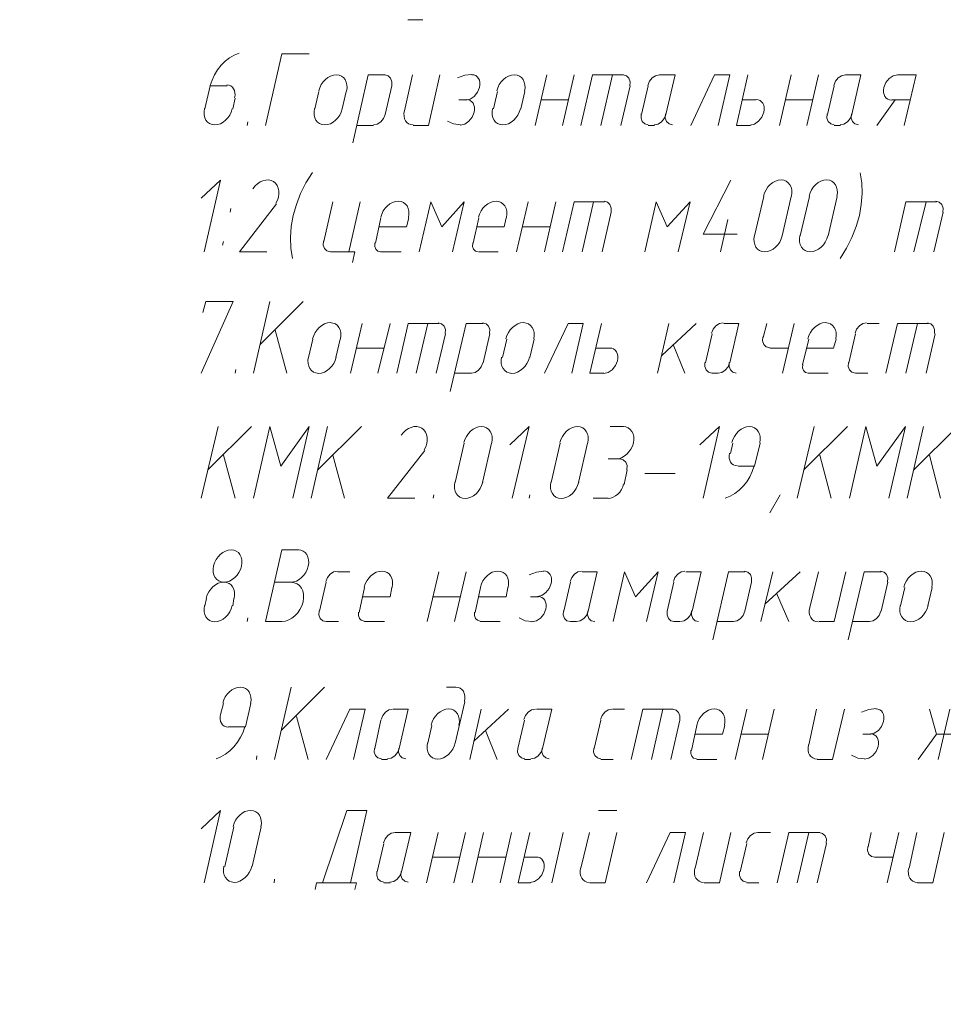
# Model space of a CAD drawing. Header units: millimetres. Extents: x 1527433 to 14789979, y -245576 to 11310.
# Tile 110 of 135: x 2005076 to 2008293, y -58607 to -55176. Entities that reach past the tile are written whole.
import ezdxf

# ---------------------------------------------------------------- set-up
doc = ezdxf.new("R2010")
doc.units = ezdxf.units.MM
doc.styles.add('V@ler@Live', font='isocpeui.ttf')

msp = doc.modelspace()

# ---------------------------------------------------------------- linework, layer by layer
at = {"color": 7, "lineweight": 0}
for points in [[(2006427.75, -55176.029), (2006480.667, -55176.029)], [(2005840.274, -55292.786), (2005823.238, -55299.574), (2005806.973, -55309.028), (2005791.737, -55320.861), (2005777.786, -55334.782), (2005765.378, -55350.503), (2005754.77, -55367.735), (2005746.218, -55386.187), (2005739.98, -55405.573)], [(2006084.85, -55294.562), (2005989.6, -55294.562), (2005932.45, -55544.329)], [(2006214.815, -55425.078), (2006216.403, -55413.675), (2006215.975, -55403.041), (2006213.674, -55393.405), (2006209.644, -55384.994), (2006204.029, -55378.039), (2006196.972, -55372.768), (2006188.617, -55369.409), (2006179.107, -55368.192), (2006169.079, -55369.272), (2006159.236, -55372.503), (2006149.825, -55377.658), (2006141.092, -55384.513), (2006133.284, -55392.84), (2006126.646, -55402.413), (2006121.426, -55413.007), (2006117.868, -55424.396)], [(2006349.433, -55368.645), (2006290.167, -55368.645), (2006237.25, -55605.712)], [(2006372.258, -55406.462), (2006372.781, -55392.014), (2006368.352, -55380.099), (2006359.757, -55371.931), (2006347.784, -55368.725)], [(2006444.683, -55368.645), (2006417.167, -55493.529)], [(2006446.8, -55544.329), (2006499.717, -55544.329), (2006539.933, -55368.645)], [(2006651.643, -55366.677), (2006626.405, -55369.585), (2006600.893, -55379.139)], [(2006630.038, -55456.453), (2006645.455, -55452.88), (2006659.61, -55443.293), (2006670.964, -55429.129), (2006677.973, -55411.823), (2006679.315, -55402.876), (2006679.089, -55394.551), (2006677.404, -55387.026), (2006674.37, -55380.479), (2006670.095, -55375.087), (2006664.687, -55371.028), (2006658.257, -55368.48), (2006650.912, -55367.62)], [(2006834.999, -55425.078), (2006836.587, -55413.675), (2006836.158, -55403.041), (2006833.858, -55393.405), (2006829.828, -55384.994), (2006824.213, -55378.039), (2006817.156, -55372.768), (2006808.801, -55369.409), (2006799.291, -55368.192), (2006789.262, -55369.272), (2006779.42, -55372.503), (2006770.009, -55377.658), (2006761.276, -55384.513), (2006753.467, -55392.84), (2006746.83, -55402.413), (2006741.609, -55413.007), (2006738.051, -55424.396)], [(2006872.25, -55544.329), (2006912.467, -55368.645)], [(2006967.5, -55544.329), (2007007.717, -55368.645)], [(2007179.167, -55368.645), (2007071.217, -55368.645), (2007031, -55544.329)], [(2007141.067, -55368.645), (2007100.85, -55544.329)], [(2007201.992, -55406.462), (2007202.515, -55392.014), (2007198.085, -55380.099), (2007189.49, -55371.931), (2007177.517, -55368.725)], [(2007304.517, -55368.725), (2007291.306, -55371.328), (2007279.335, -55379.003), (2007269.899, -55390.585), (2007264.292, -55404.912)], [(2007327.333, -55506.229), (2007359.083, -55368.645), (2007306.167, -55368.645)], [(2007509.367, -55544.329), (2007549.583, -55368.645), (2007496.667, -55368.645), (2007414.117, -55544.329)], [(2007621.55, -55544.329), (2007572.867, -55544.329), (2007613.083, -55368.645)], [(2007723.15, -55544.329), (2007763.367, -55368.645)], [(2007818.4, -55544.329), (2007858.617, -55368.645)], [(2007952.217, -55368.725), (2007939.006, -55371.328), (2007927.035, -55379.003), (2007917.599, -55390.585), (2007911.992, -55404.912)], [(2007975.033, -55506.229), (2008006.783, -55368.645), (2007953.867, -55368.645)], [(2008134.695, -55367.62), (2008119.279, -55371.194), (2008105.123, -55380.781), (2008093.769, -55394.945), (2008086.76, -55412.25), (2008085.419, -55421.198), (2008085.645, -55429.523), (2008087.329, -55437.048), (2008090.363, -55443.595), (2008094.639, -55448.987), (2008100.046, -55453.046), (2008106.477, -55455.594), (2008113.822, -55456.453)], [(2008199.4, -55368.645), (2008133.783, -55368.645)], [(2008199.4, -55368.645), (2008157.067, -55544.329)], [(2005739.833, -55406.745), (2005720.783, -55487.179)], [(2005799.1, -55406.745), (2005739.833, -55406.745)], [(2005824.956, -55447.807), (2005826.298, -55438.86), (2005826.072, -55430.535), (2005824.388, -55423.01), (2005821.353, -55416.462), (2005817.078, -55411.07), (2005811.671, -55407.011), (2005805.24, -55404.463), (2005797.895, -55403.604)], [(2006349.433, -55506.229), (2006372.717, -55406.745)], [(2007170.7, -55544.329), (2007202.45, -55406.745)], [(2007265.95, -55406.745), (2007242.667, -55506.229)], [(2007913.65, -55406.745), (2007890.367, -55506.229)], [(2006118.717, -55425.795), (2006103.9, -55487.179)], [(2006199.15, -55487.179), (2006213.967, -55425.795)], [(2006741.017, -55425.795), (2006726.2, -55487.179)], [(2006821.45, -55487.179), (2006836.267, -55425.795)], [(2005818.15, -55487.179), (2005826.617, -55449.079)], [(2006633.067, -55455.429), (2006605.55, -55455.429)], [(2006610.988, -55543.237), (2006626.405, -55539.663), (2006640.56, -55530.076), (2006651.914, -55515.912), (2006658.923, -55498.607), (2006660.265, -55489.66), (2006660.039, -55481.335), (2006658.354, -55473.81), (2006655.32, -55467.262), (2006651.045, -55461.87), (2006645.637, -55457.811), (2006639.207, -55455.263), (2006631.862, -55454.404)], [(2006893.417, -55455.429), (2006988.667, -55455.429)], [(2007640.6, -55455.429), (2007594.033, -55455.429)], [(2007620.638, -55543.237), (2007636.055, -55539.663), (2007650.21, -55530.076), (2007661.564, -55515.912), (2007668.573, -55498.607), (2007669.915, -55489.66), (2007669.689, -55481.335), (2007668.004, -55473.81), (2007664.97, -55467.262), (2007660.695, -55461.87), (2007655.287, -55457.811), (2007648.857, -55455.263), (2007641.512, -55454.404)], [(2007742.2, -55455.429), (2007837.45, -55455.429)], [(2008061.817, -55544.329), (2008125.317, -55455.429)], [(2008114.733, -55455.429), (2008178.233, -55455.429)], [(2005719.935, -55485.78), (2005718.347, -55497.182), (2005718.775, -55507.816), (2005721.076, -55517.453), (2005725.106, -55525.863), (2005730.721, -55532.818), (2005737.778, -55538.089), (2005746.133, -55541.448), (2005755.643, -55542.665), (2005765.671, -55541.585), (2005775.514, -55538.354), (2005784.925, -55533.199), (2005793.658, -55526.345), (2005801.466, -55518.018), (2005808.104, -55508.444), (2005813.324, -55497.85), (2005816.882, -55486.461)], [(2006103.051, -55485.78), (2006101.464, -55497.182), (2006101.892, -55507.816), (2006104.192, -55517.453), (2006108.222, -55525.863), (2006113.837, -55532.818), (2006120.894, -55538.089), (2006129.249, -55541.448), (2006138.759, -55542.665), (2006148.788, -55541.585), (2006158.631, -55538.354), (2006168.041, -55533.199), (2006176.774, -55526.345), (2006184.583, -55518.018), (2006191.22, -55508.444), (2006196.441, -55497.85), (2006199.999, -55486.461)], [(2006308.75, -55542.133), (2006321.961, -55539.53), (2006333.931, -55531.855), (2006343.367, -55520.272), (2006348.975, -55505.945)], [(2006416.269, -55492.916), (2006414.712, -55503.033), (2006414.92, -55512.438), (2006416.774, -55520.932), (2006420.151, -55528.313), (2006424.929, -55534.383), (2006430.988, -55538.939), (2006438.206, -55541.783), (2006446.462, -55542.714)], [(2006723.235, -55485.78), (2006721.647, -55497.182), (2006722.075, -55507.816), (2006724.376, -55517.453), (2006728.406, -55525.863), (2006734.021, -55532.818), (2006741.078, -55538.089), (2006749.433, -55541.448), (2006758.943, -55542.665), (2006768.971, -55541.585), (2006778.814, -55538.354), (2006788.225, -55533.199), (2006796.958, -55526.345), (2006804.766, -55518.018), (2006811.404, -55508.444), (2006816.624, -55497.85), (2006820.182, -55486.461)], [(2007241.008, -55504.395), (2007240.485, -55518.844), (2007244.915, -55530.759), (2007253.51, -55538.926), (2007265.483, -55542.133)], [(2007286.65, -55542.133), (2007299.861, -55539.53), (2007311.831, -55531.855), (2007321.267, -55520.272), (2007326.875, -55505.945)], [(2007325.675, -55504.395), (2007325.152, -55518.844), (2007329.582, -55530.759), (2007338.177, -55538.926), (2007350.15, -55542.133)], [(2007888.708, -55504.395), (2007888.185, -55518.844), (2007892.615, -55530.759), (2007901.21, -55538.926), (2007913.183, -55542.133)], [(2007934.35, -55542.133), (2007947.561, -55539.53), (2007959.531, -55531.855), (2007968.967, -55520.272), (2007974.575, -55505.945)], [(2007973.375, -55504.395), (2007972.852, -55518.844), (2007977.282, -55530.759), (2007985.877, -55538.926), (2007997.85, -55542.133)], [(2005871.067, -55531.629), (2005868.95, -55544.329)], [(2006249.95, -55544.329), (2006309.217, -55544.329)], [(2006566.612, -55529.521), (2006587.713, -55539.116), (2006611.601, -55542.067)], [(2007265.95, -55544.329), (2007287.117, -55544.329)], [(2007913.65, -55544.329), (2007934.817, -55544.329)], [(2006095.803, -55709.07), (2006073.521, -55744.895), (2006054.934, -55782.056), (2006040.147, -55820.108), (2006029.261, -55858.606), (2006022.38, -55897.104), (2006019.605, -55935.158), (2006021.041, -55972.322), (2006026.789, -56008.153)], [(2007934.447, -56008.237), (2007956.729, -55972.412), (2007975.316, -55935.251), (2007990.103, -55897.199), (2008000.989, -55858.702), (2008007.87, -55820.203), (2008010.645, -55782.149), (2008009.209, -55744.985), (2008003.461, -55709.155)], [(2005718.667, -55984.595), (2005775.817, -55734.829), (2005708.083, -55798.329)], [(2005968.936, -55815.969), (2005974.253, -55805.005), (2005977.685, -55793.901), (2005979.264, -55782.94), (2005979.023, -55772.406), (2005976.992, -55762.584), (2005973.204, -55753.758), (2005967.69, -55746.212), (2005960.482, -55740.231), (2005952.005, -55736.259), (2005942.844, -55734.493), (2005933.268, -55734.838), (2005923.547, -55737.203), (2005913.951, -55741.493), (2005904.749, -55747.617), (2005896.211, -55755.482), (2005888.606, -55764.993)], [(2007456.45, -55923.212), (2007553.817, -55734.829)], [(2007764.215, -55791.261), (2007765.803, -55779.858), (2007765.375, -55769.224), (2007763.074, -55759.588), (2007759.044, -55751.178), (2007753.429, -55744.223), (2007746.372, -55738.951), (2007738.017, -55735.593), (2007728.507, -55734.375), (2007718.479, -55735.455), (2007708.636, -55738.686), (2007699.225, -55743.842), (2007690.492, -55750.696), (2007682.684, -55759.023), (2007676.046, -55768.596), (2007670.826, -55779.191), (2007667.268, -55790.58)], [(2007922.965, -55791.261), (2007924.553, -55779.858), (2007924.125, -55769.224), (2007921.824, -55759.588), (2007917.794, -55751.178), (2007912.179, -55744.223), (2007905.122, -55738.951), (2007896.767, -55735.593), (2007887.257, -55734.375), (2007877.229, -55735.455), (2007867.386, -55738.686), (2007857.975, -55743.842), (2007849.242, -55750.696), (2007841.434, -55759.023), (2007834.796, -55768.596), (2007829.576, -55779.191), (2007826.018, -55790.58)], [(2005970.55, -55817.379), (2005841.433, -55984.595), (2005936.683, -55984.595)], [(2006167.4, -55811.029), (2006135.65, -55948.612)], [(2006222.433, -55984.595), (2006262.65, -55811.029)], [(2006430.715, -55865.344), (2006432.303, -55853.942), (2006431.875, -55843.308), (2006429.574, -55833.671), (2006425.544, -55825.261), (2006419.929, -55818.306), (2006412.872, -55813.035), (2006404.517, -55809.676), (2006395.007, -55808.459), (2006384.979, -55809.539), (2006375.136, -55812.77), (2006365.725, -55817.925), (2006356.992, -55824.779), (2006349.184, -55833.106), (2006342.546, -55842.68), (2006337.326, -55853.274), (2006333.768, -55864.663)], [(2006584.383, -55984.595), (2006624.6, -55811.029), (2006546.283, -55897.812), (2006508.183, -55811.029), (2006467.967, -55984.595)], [(2006771.499, -55865.344), (2006773.087, -55853.942), (2006772.658, -55843.308), (2006770.358, -55833.671), (2006766.328, -55825.261), (2006760.713, -55818.306), (2006753.656, -55813.035), (2006745.301, -55809.676), (2006735.791, -55808.459), (2006725.762, -55809.539), (2006715.92, -55812.77), (2006706.509, -55817.925), (2006697.776, -55824.779), (2006689.967, -55833.106), (2006683.33, -55842.68), (2006678.109, -55853.274), (2006674.551, -55864.663)], [(2006806.633, -55984.595), (2006846.85, -55811.029)], [(2006904, -55984.595), (2006944.217, -55811.029)], [(2007113.55, -55811.029), (2007007.717, -55811.029), (2006967.5, -55984.595)], [(2007075.45, -55811.029), (2007035.233, -55984.595)], [(2007136.375, -55846.729), (2007136.898, -55832.28), (2007132.469, -55820.365), (2007123.873, -55812.198), (2007111.9, -55808.991)], [(2007369.667, -55984.595), (2007412, -55811.029), (2007331.567, -55897.812), (2007293.467, -55811.029), (2007253.25, -55984.595)], [(2007668.117, -55791.979), (2007636.367, -55929.562)], [(2007731.617, -55929.562), (2007763.367, -55791.979)], [(2007826.867, -55791.979), (2007795.117, -55929.562)], [(2007892.483, -55929.562), (2007924.233, -55791.979)], [(2008269.25, -55811.029), (2008163.417, -55811.029), (2008123.2, -55984.595)], [(2008233.267, -55811.029), (2008190.933, -55984.595)], [(2008292.075, -55846.729), (2008292.598, -55832.28), (2008288.169, -55820.365), (2008279.573, -55812.198), (2008267.6, -55808.991)], [(2005809.683, -55847.012), (2005811.8, -55834.312)], [(2007105.083, -55984.595), (2007136.833, -55847.012)], [(2008260.783, -55984.595), (2008292.533, -55847.012)], [(2006334.617, -55866.062), (2006315.567, -55954.962)], [(2006423.517, -55897.812), (2006431.983, -55866.062)], [(2006675.4, -55866.062), (2006656.35, -55954.962)], [(2006764.3, -55897.812), (2006770.65, -55866.062)], [(2007543.233, -55872.412), (2007517.833, -55984.595)], [(2006423.517, -55897.812), (2006328.267, -55897.812)], [(2006764.3, -55897.812), (2006669.05, -55897.812)], [(2006827.8, -55897.812), (2006923.05, -55897.812)], [(2007574.983, -55923.212), (2007456.45, -55923.212)], [(2005786.4, -55948.612), (2005782.167, -55961.312)], [(2006133.992, -55946.779), (2006133.469, -55961.227), (2006137.898, -55973.142), (2006146.493, -55981.31), (2006158.467, -55984.516)], [(2006313.859, -55953.915), (2006313.147, -55965.849), (2006316.476, -55975.592), (2006323.237, -55982.16), (2006332.819, -55984.565)], [(2006654.643, -55953.915), (2006653.931, -55965.849), (2006657.26, -55975.592), (2006664.021, -55982.16), (2006673.603, -55984.565)], [(2007635.518, -55928.163), (2007633.93, -55939.566), (2007634.358, -55950.2), (2007636.659, -55959.836), (2007640.689, -55968.246), (2007646.304, -55975.201), (2007653.361, -55980.473), (2007661.716, -55983.831), (2007671.226, -55985.049), (2007681.254, -55983.969), (2007691.097, -55980.738), (2007700.508, -55975.582), (2007709.241, -55968.728), (2007717.049, -55960.401), (2007723.687, -55950.827), (2007728.908, -55940.233), (2007732.465, -55928.844)], [(2007794.268, -55928.163), (2007792.68, -55939.566), (2007793.108, -55950.2), (2007795.409, -55959.836), (2007799.439, -55968.246), (2007805.054, -55975.201), (2007812.111, -55980.473), (2007820.466, -55983.831), (2007829.976, -55985.049), (2007840.004, -55983.969), (2007849.847, -55980.738), (2007859.258, -55975.582), (2007867.991, -55968.728), (2007875.799, -55960.401), (2007882.437, -55950.827), (2007887.658, -55940.233), (2007891.215, -55928.844)], [(2006158.933, -55984.595), (2006243.6, -55984.595), (2006235.133, -56022.695)], [(2006334.617, -55984.595), (2006404.467, -55984.595)], [(2006675.4, -55984.595), (2006743.133, -55984.595)], [(2005708.083, -56407.929), (2005820.267, -56158.162), (2005725.017, -56158.162), (2005714.433, -56196.262)], [(2005890.117, -56407.929), (2005947.267, -56158.162)], [(2005913.4, -56308.445), (2006063.683, -56158.162)], [(2006193.649, -56288.678), (2006195.237, -56277.275), (2006194.808, -56266.641), (2006192.508, -56257.005), (2006188.478, -56248.594), (2006182.863, -56241.639), (2006175.806, -56236.368), (2006167.451, -56233.009), (2006157.941, -56231.792), (2006147.912, -56232.872), (2006138.069, -56236.103), (2006128.659, -56241.258), (2006119.926, -56248.113), (2006112.117, -56256.44), (2006105.48, -56266.013), (2006100.259, -56276.607), (2006096.701, -56287.996)], [(2006228.783, -56407.929), (2006269, -56234.362)], [(2006324.033, -56407.929), (2006366.367, -56234.362)], [(2006535.7, -56234.362), (2006429.867, -56234.362), (2006389.65, -56407.929)], [(2006497.6, -56234.362), (2006457.383, -56407.929)], [(2006558.525, -56270.062), (2006559.048, -56255.614), (2006554.619, -56243.699), (2006546.023, -56235.531), (2006534.05, -56232.325)], [(2006690.217, -56234.362), (2006630.95, -56234.362), (2006575.917, -56471.429)], [(2006713.042, -56270.062), (2006713.565, -56255.614), (2006709.135, -56243.699), (2006700.54, -56235.531), (2006688.567, -56232.325)], [(2006866.749, -56288.678), (2006868.337, -56277.275), (2006867.908, -56266.641), (2006865.608, -56257.005), (2006861.578, -56248.594), (2006855.963, -56241.639), (2006848.906, -56236.368), (2006840.551, -56233.009), (2006831.041, -56231.792), (2006821.012, -56232.872), (2006811.17, -56236.103), (2006801.759, -56241.258), (2006793.026, -56248.113), (2006785.217, -56256.44), (2006778.58, -56266.013), (2006773.359, -56276.607), (2006769.801, -56287.996)], [(2006999.25, -56407.929), (2007039.467, -56234.362), (2006986.55, -56234.362), (2006904, -56407.929)], [(2007111.433, -56407.929), (2007062.75, -56407.929), (2007102.967, -56234.362)], [(2007337.917, -56234.362), (2007297.7, -56407.929)], [(2007312.517, -56346.545), (2007433.167, -56234.362)], [(2007526.767, -56232.325), (2007513.556, -56234.928), (2007501.585, -56242.603), (2007492.149, -56254.185), (2007486.542, -56268.512)], [(2007549.583, -56371.945), (2007581.333, -56234.362), (2007528.417, -56234.362)], [(2007678.7, -56234.362), (2007666, -56283.045)], [(2007773.95, -56234.362), (2007733.733, -56407.929)], [(2007918.732, -56288.678), (2007920.32, -56277.275), (2007919.892, -56266.641), (2007917.591, -56257.005), (2007913.561, -56248.594), (2007907.946, -56241.639), (2007900.889, -56236.368), (2007892.534, -56233.009), (2007883.024, -56231.792), (2007872.996, -56232.872), (2007863.153, -56236.103), (2007853.742, -56241.258), (2007845.009, -56248.113), (2007837.201, -56256.44), (2007830.563, -56266.013), (2007825.342, -56276.607), (2007821.785, -56287.996)], [(2008026.3, -56232.325), (2008013.089, -56234.928), (2008001.119, -56242.603), (2007991.683, -56254.185), (2007986.075, -56268.512)], [(2008027.95, -56234.362), (2008070.283, -56234.362)], [(2008241.733, -56234.362), (2008133.783, -56234.362), (2008093.567, -56407.929)], [(2008203.633, -56234.362), (2008163.417, -56407.929)], [(2008262.442, -56270.062), (2008262.965, -56255.614), (2008258.535, -56243.699), (2008249.94, -56235.531), (2008237.967, -56232.325)], [(2005966.317, -56257.645), (2006006.533, -56407.929)], [(2006527.233, -56407.929), (2006558.983, -56270.345)], [(2006690.217, -56371.945), (2006713.5, -56270.345)], [(2007488.2, -56270.345), (2007464.917, -56371.945)], [(2007987.733, -56270.345), (2007964.45, -56371.945)], [(2008233.267, -56407.929), (2008265.017, -56270.345)], [(2006097.55, -56289.395), (2006082.733, -56352.895)], [(2006177.983, -56352.895), (2006192.8, -56289.395)], [(2006772.767, -56289.395), (2006757.95, -56352.895)], [(2006853.2, -56352.895), (2006868.017, -56289.395)], [(2007664.342, -56281.212), (2007663.819, -56295.66), (2007668.248, -56307.575), (2007676.843, -56315.743), (2007688.817, -56318.949)], [(2007824.75, -56289.395), (2007803.583, -56378.295)], [(2007911.533, -56321.145), (2007920, -56289.395)], [(2006249.95, -56321.145), (2006345.2, -56321.145)], [(2007132.6, -56321.145), (2007083.917, -56321.145)], [(2007110.522, -56408.953), (2007125.938, -56405.38), (2007140.094, -56395.793), (2007151.447, -56381.629), (2007158.456, -56364.323), (2007159.798, -56355.376), (2007159.572, -56347.051), (2007157.888, -56339.526), (2007154.853, -56332.979), (2007150.578, -56327.587), (2007145.171, -56323.528), (2007138.74, -56320.98), (2007131.395, -56320.12)], [(2007392.95, -56407.929), (2007352.733, -56308.445)], [(2007689.283, -56321.145), (2007752.783, -56321.145)], [(2007911.533, -56321.145), (2007816.283, -56321.145)], [(2006081.885, -56351.496), (2006080.297, -56362.899), (2006080.725, -56373.533), (2006083.026, -56383.169), (2006087.056, -56391.58), (2006092.671, -56398.535), (2006099.728, -56403.806), (2006108.083, -56407.165), (2006117.593, -56408.382), (2006127.621, -56407.302), (2006137.464, -56404.071), (2006146.875, -56398.915), (2006155.608, -56392.061), (2006163.416, -56383.734), (2006170.054, -56374.161), (2006175.274, -56363.566), (2006178.832, -56352.178)], [(2006649.533, -56407.849), (2006662.744, -56405.246), (2006674.715, -56397.571), (2006684.151, -56385.989), (2006689.758, -56371.662)], [(2006754.985, -56351.496), (2006753.397, -56362.899), (2006753.825, -56373.533), (2006756.126, -56383.169), (2006760.155, -56391.58), (2006765.771, -56398.535), (2006772.828, -56403.806), (2006781.183, -56407.165), (2006790.693, -56408.382), (2006800.721, -56407.302), (2006810.564, -56404.071), (2006819.975, -56398.915), (2006828.708, -56392.061), (2006836.516, -56383.734), (2006843.154, -56374.161), (2006848.374, -56363.566), (2006851.932, -56352.178)], [(2007463.258, -56370.112), (2007462.735, -56384.56), (2007467.165, -56396.475), (2007475.76, -56404.643), (2007487.733, -56407.849)], [(2007508.9, -56407.849), (2007522.111, -56405.246), (2007534.081, -56397.571), (2007543.517, -56385.989), (2007549.125, -56371.662)], [(2007547.925, -56370.112), (2007547.402, -56384.56), (2007551.832, -56396.475), (2007560.427, -56404.643), (2007572.4, -56407.849)], [(2007962.792, -56370.112), (2007962.269, -56384.56), (2007966.698, -56396.475), (2007975.293, -56404.643), (2007987.267, -56407.849)], [(2005828.733, -56395.229), (2005826.617, -56407.929)], [(2007803.993, -56377.248), (2007803.281, -56389.182), (2007806.61, -56398.926), (2007813.371, -56405.493), (2007822.953, -56407.898)], [(2006590.733, -56407.929), (2006650, -56407.929)], [(2007488.2, -56407.929), (2007509.367, -56407.929)], [(2007822.633, -56407.929), (2007892.483, -56407.929)], [(2007987.733, -56407.929), (2008030.067, -56407.929)], [(2005708.083, -56843.962), (2005767.35, -56594.195)], [(2005731.367, -56744.479), (2005883.767, -56594.195)], [(2006027.7, -56843.962), (2006084.85, -56594.195), (2005985.367, -56731.779), (2005947.267, -56594.195), (2005890.117, -56843.962)], [(2006091.2, -56843.962), (2006148.35, -56594.195)], [(2006114.483, -56744.479), (2006266.883, -56594.195)], [(2006485.403, -56675.336), (2006490.719, -56664.372), (2006494.151, -56653.268), (2006495.731, -56642.306), (2006495.489, -56631.773), (2006493.458, -56621.951), (2006489.67, -56613.125), (2006484.156, -56605.579), (2006476.948, -56599.597), (2006468.472, -56595.626), (2006459.311, -56593.859), (2006449.735, -56594.205), (2006440.014, -56596.569), (2006430.418, -56600.86), (2006421.215, -56606.984), (2006412.677, -56614.848), (2006405.073, -56624.36)], [(2006720.699, -56650.628), (2006722.287, -56639.225), (2006721.858, -56628.591), (2006719.558, -56618.955), (2006715.528, -56610.544), (2006709.913, -56603.589), (2006702.856, -56598.318), (2006694.501, -56594.959), (2006684.991, -56593.742), (2006674.962, -56594.822), (2006665.12, -56598.053), (2006655.709, -56603.208), (2006646.976, -56610.063), (2006639.167, -56618.39), (2006632.53, -56627.963), (2006627.309, -56638.557), (2006623.751, -56649.946)], [(2006791.817, -56843.962), (2006851.083, -56594.195), (2006783.35, -56657.695)], [(2007055.132, -56650.628), (2007056.72, -56639.225), (2007056.292, -56628.591), (2007053.991, -56618.955), (2007049.961, -56610.544), (2007044.346, -56603.589), (2007037.289, -56598.318), (2007028.934, -56594.959), (2007019.424, -56593.742), (2007009.396, -56594.822), (2006999.553, -56598.053), (2006990.142, -56603.208), (2006981.409, -56610.063), (2006973.601, -56618.39), (2006966.963, -56627.963), (2006961.742, -56638.557), (2006958.185, -56649.946)], [(2007179.167, -56594.195), (2007132.6, -56594.195)], [(2007152.643, -56706.832), (2007162.671, -56705.752), (2007172.514, -56702.521), (2007181.925, -56697.365), (2007190.658, -56690.511), (2007198.466, -56682.184), (2007205.104, -56672.611), (2007210.324, -56662.016), (2007213.882, -56650.628), (2007215.47, -56639.225), (2007215.042, -56628.591), (2007212.741, -56618.955), (2007208.711, -56610.544), (2007203.096, -56603.589), (2007196.039, -56598.318), (2007187.684, -56594.959), (2007178.174, -56593.742)], [(2007456.45, -56843.962), (2007513.6, -56594.195), (2007445.867, -56657.695)], [(2007654.149, -56650.628), (2007655.737, -56639.225), (2007655.308, -56628.591), (2007653.008, -56618.955), (2007648.978, -56610.544), (2007643.363, -56603.589), (2007636.306, -56598.318), (2007627.951, -56594.959), (2007618.441, -56593.742), (2007608.412, -56594.822), (2007598.57, -56598.053), (2007589.159, -56603.208), (2007580.426, -56610.063), (2007572.617, -56618.39), (2007565.98, -56627.963), (2007560.759, -56638.557), (2007557.201, -56649.946)], [(2007784.533, -56843.962), (2007843.8, -56594.195)], [(2007807.817, -56744.479), (2007960.217, -56594.195)], [(2008104.15, -56843.962), (2008161.3, -56594.195), (2008061.817, -56731.779), (2008023.717, -56594.195), (2007966.567, -56843.962)], [(2008167.65, -56843.962), (2008224.8, -56594.195)], [(2008190.933, -56744.479), (2008343.333, -56594.195)], [(2006487.017, -56676.745), (2006357.9, -56843.962), (2006453.15, -56843.962)], [(2006624.6, -56651.345), (2006592.85, -56788.929)], [(2006688.1, -56788.929), (2006719.85, -56651.345)], [(2006959.033, -56651.345), (2006927.283, -56788.929)], [(2007022.533, -56788.929), (2007054.283, -56651.345)], [(2007560.167, -56651.345), (2007551.7, -56687.329)], [(2007636.367, -56731.779), (2007655.417, -56651.345)], [(2005786.4, -56693.679), (2005826.617, -56843.962)], [(2006167.4, -56693.679), (2006207.617, -56843.962)], [(2007170.7, -56706.379), (2007126.25, -56706.379)], [(2007191.408, -56744.195), (2007191.931, -56729.747), (2007187.502, -56717.832), (2007178.907, -56709.664), (2007166.934, -56706.458)], [(2007549.127, -56686.484), (2007547.785, -56695.431), (2007548.011, -56703.756), (2007549.696, -56711.281), (2007552.73, -56717.828), (2007557.005, -56723.221), (2007562.413, -56727.279), (2007568.843, -56729.827), (2007576.188, -56730.687)], [(2007862.85, -56693.679), (2007903.067, -56843.962)], [(2008245.967, -56693.679), (2008284.067, -56843.962)], [(2007181.283, -56795.279), (2007191.867, -56744.479)], [(2007533.81, -56843.621), (2007550.846, -56836.834), (2007567.11, -56827.379), (2007582.346, -56815.546), (2007596.297, -56801.625), (2007608.705, -56785.904), (2007619.314, -56768.673), (2007627.865, -56750.22), (2007634.104, -56730.834)], [(2007579.217, -56731.779), (2007636.367, -56731.779)], [(2007253.25, -56757.179), (2007359.083, -56757.179)], [(2006592.001, -56787.53), (2006590.414, -56798.932), (2006590.842, -56809.566), (2006593.142, -56819.203), (2006597.172, -56827.613), (2006602.787, -56834.568), (2006609.844, -56839.839), (2006618.199, -56843.198), (2006627.709, -56844.415), (2006637.738, -56843.335), (2006647.581, -56840.104), (2006656.991, -56834.949), (2006665.724, -56828.095), (2006673.533, -56819.768), (2006680.17, -56810.194), (2006685.391, -56799.6), (2006688.949, -56788.211)], [(2006926.435, -56787.53), (2006924.847, -56798.932), (2006925.275, -56809.566), (2006927.576, -56819.203), (2006931.606, -56827.613), (2006937.221, -56834.568), (2006944.278, -56839.839), (2006952.633, -56843.198), (2006962.143, -56844.415), (2006972.171, -56843.335), (2006982.014, -56840.104), (2006991.425, -56834.949), (2007000.158, -56828.095), (2007007.966, -56819.768), (2007014.604, -56810.194), (2007019.824, -56799.6), (2007023.382, -56788.211)], [(2007125.912, -56844.464), (2007134.655, -56843.354), (2007143.269, -56840.342), (2007151.537, -56835.634), (2007159.241, -56829.433), (2007166.164, -56821.943), (2007172.087, -56813.367), (2007176.793, -56803.91), (2007180.064, -56793.775)], [(2006518.767, -56831.262), (2006516.65, -56843.962)], [(2006853.2, -56831.262), (2006851.083, -56843.962)], [(2007073.333, -56843.962), (2007126.25, -56843.962)], [(2007725.267, -56831.262), (2007689.283, -56894.762)], [(2005848.632, -57080.311), (2005850.22, -57068.908), (2005849.792, -57058.274), (2005847.491, -57048.638), (2005843.461, -57040.228), (2005837.846, -57033.273), (2005830.789, -57028.001), (2005822.434, -57024.643), (2005812.924, -57023.425), (2005802.896, -57024.505), (2005793.053, -57027.736), (2005783.642, -57032.892), (2005774.909, -57039.746), (2005767.101, -57048.073), (2005760.463, -57057.646), (2005755.242, -57068.241), (2005751.685, -57079.63)], [(2006048.867, -57023.879), (2005989.6, -57023.879), (2005932.45, -57273.645), (2005989.6, -57273.645)], [(2006020.226, -57136.515), (2006030.254, -57135.435), (2006040.097, -57132.204), (2006049.508, -57127.049), (2006058.241, -57120.195), (2006066.049, -57111.868), (2006072.687, -57102.294), (2006077.908, -57091.7), (2006081.465, -57080.311), (2006083.053, -57068.908), (2006082.625, -57058.274), (2006080.324, -57048.638), (2006076.294, -57040.228), (2006070.679, -57033.273), (2006063.622, -57028.001), (2006055.267, -57024.643), (2006045.757, -57023.425)], [(2005751.685, -57079.63), (2005750.097, -57091.032), (2005750.525, -57101.666), (2005752.826, -57111.303), (2005756.856, -57119.713), (2005762.471, -57126.668), (2005769.528, -57131.939), (2005777.883, -57135.298), (2005787.393, -57136.515), (2005797.421, -57135.435), (2005807.264, -57132.204), (2005816.675, -57127.049), (2005825.407, -57120.195), (2005833.216, -57111.868), (2005839.854, -57102.294), (2005845.074, -57091.7), (2005848.632, -57080.311)], [(2006182.684, -57098.041), (2006169.472, -57100.644), (2006157.502, -57108.319), (2006148.066, -57119.902), (2006142.458, -57134.229)], [(2006184.333, -57100.079), (2006226.667, -57100.079)], [(2006373.565, -57154.394), (2006375.153, -57142.992), (2006374.725, -57132.358), (2006372.424, -57122.721), (2006368.394, -57114.311), (2006362.779, -57107.356), (2006355.722, -57102.085), (2006347.367, -57098.726), (2006337.857, -57097.509), (2006327.829, -57098.589), (2006317.986, -57101.82), (2006308.575, -57106.975), (2006299.842, -57113.829), (2006292.034, -57122.156), (2006285.396, -57131.73), (2006280.176, -57142.324), (2006276.618, -57153.713)], [(2006495.483, -57273.645), (2006535.7, -57100.079)], [(2006590.733, -57273.645), (2006630.95, -57100.079)], [(2006777.849, -57154.394), (2006779.437, -57142.992), (2006779.008, -57132.358), (2006776.708, -57122.721), (2006772.678, -57114.311), (2006767.063, -57107.356), (2006760.006, -57102.085), (2006751.651, -57098.726), (2006742.141, -57097.509), (2006732.112, -57098.589), (2006722.27, -57101.82), (2006712.859, -57106.975), (2006704.126, -57113.829), (2006696.317, -57122.156), (2006689.68, -57131.73), (2006684.459, -57142.324), (2006680.901, -57153.713)], [(2006901.409, -57098.11), (2006876.172, -57101.018), (2006850.66, -57110.572)], [(2006879.805, -57185.77), (2006895.221, -57182.197), (2006909.377, -57172.61), (2006920.731, -57158.446), (2006927.74, -57141.14), (2006929.081, -57132.193), (2006928.855, -57123.868), (2006927.171, -57116.343), (2006924.137, -57109.795), (2006919.861, -57104.403), (2006914.454, -57100.344), (2006908.023, -57097.796), (2006900.678, -57096.937)], [(2007033.584, -57098.041), (2007020.373, -57100.644), (2007008.402, -57108.319), (2006998.966, -57119.902), (2006993.358, -57134.229)], [(2007056.4, -57237.662), (2007088.15, -57100.079), (2007035.233, -57100.079)], [(2007259.6, -57273.645), (2007299.817, -57100.079), (2007221.5, -57186.862), (2007183.4, -57100.079), (2007143.183, -57273.645)], [(2007393.417, -57098.041), (2007380.206, -57100.644), (2007368.235, -57108.319), (2007358.799, -57119.902), (2007353.192, -57134.229)], [(2007418.35, -57237.662), (2007450.1, -57100.079), (2007397.183, -57100.079)], [(2007602.5, -57100.079), (2007545.35, -57100.079), (2007490.317, -57337.145)], [(2007625.325, -57135.779), (2007625.848, -57121.33), (2007621.419, -57109.415), (2007612.823, -57101.248), (2007600.85, -57098.041)], [(2007699.867, -57100.079), (2007657.533, -57273.645)], [(2007672.35, -57212.262), (2007795.117, -57100.079)], [(2007858.617, -57100.079), (2007828.983, -57224.962)], [(2007860.733, -57273.645), (2007913.65, -57273.645), (2007953.867, -57100.079)], [(2008076.633, -57100.079), (2008017.367, -57100.079), (2007962.333, -57337.145)], [(2008099.458, -57135.779), (2008099.981, -57121.33), (2008095.552, -57109.415), (2008086.957, -57101.248), (2008074.984, -57098.041)], [(2008253.165, -57154.394), (2008254.753, -57142.992), (2008254.325, -57132.358), (2008252.024, -57122.721), (2008247.994, -57114.311), (2008242.379, -57107.356), (2008235.322, -57102.085), (2008226.967, -57098.726), (2008217.457, -57097.509), (2008207.429, -57098.589), (2008197.586, -57101.82), (2008188.175, -57106.975), (2008179.442, -57113.829), (2008171.634, -57122.156), (2008164.996, -57131.73), (2008159.776, -57142.324), (2008156.218, -57153.713)], [(2005823.232, -57192.494), (2005824.82, -57181.092), (2005824.392, -57170.458), (2005822.091, -57160.821), (2005818.061, -57152.411), (2005812.446, -57145.456), (2005805.389, -57140.185), (2005797.034, -57136.826), (2005787.524, -57135.609), (2005777.496, -57136.689), (2005767.653, -57139.92), (2005758.242, -57145.075), (2005749.509, -57151.929), (2005741.701, -57160.256), (2005735.063, -57169.83), (2005729.842, -57180.424), (2005726.285, -57191.813)], [(2006021.35, -57136.062), (2005964.2, -57136.062)], [(2005989.624, -57273.054), (2006001.599, -57271.643), (2006013.376, -57267.646), (2006024.66, -57261.337), (2006035.153, -57252.991), (2006044.56, -57242.882), (2006052.583, -57231.286), (2006058.928, -57218.477), (2006063.297, -57204.73), (2006065.317, -57190.988), (2006064.924, -57178.193), (2006062.285, -57166.62), (2006057.57, -57156.541), (2006050.948, -57148.232), (2006042.588, -57141.965), (2006032.658, -57138.014), (2006021.326, -57136.654)], [(2006144.117, -57136.062), (2006120.833, -57237.662)], [(2006277.467, -57155.112), (2006258.417, -57241.895)], [(2006366.367, -57186.862), (2006372.717, -57155.112)], [(2006681.75, -57155.112), (2006662.7, -57241.895)], [(2006770.65, -57186.862), (2006777, -57155.112)], [(2006995.017, -57136.062), (2006971.733, -57237.662)], [(2007354.85, -57136.062), (2007331.567, -57237.662)], [(2007602.5, -57237.662), (2007625.783, -57136.062)], [(2008076.633, -57237.662), (2008099.917, -57136.062)], [(2008159.183, -57155.112), (2008144.367, -57218.612)], [(2008239.617, -57218.612), (2008254.433, -57155.112)], [(2005727.133, -57193.212), (2005720.783, -57218.612)], [(2005818.15, -57218.612), (2005822.383, -57193.212)], [(2006366.367, -57186.862), (2006271.117, -57186.862)], [(2006514.533, -57186.862), (2006611.9, -57186.862)], [(2006770.65, -57186.862), (2006675.4, -57186.862)], [(2006882.833, -57186.862), (2006855.317, -57186.862)], [(2006860.755, -57274.67), (2006876.171, -57271.097), (2006890.327, -57261.51), (2006901.681, -57247.346), (2006908.69, -57230.04), (2006910.031, -57221.093), (2006909.805, -57212.768), (2006908.121, -57205.243), (2006905.087, -57198.695), (2006900.811, -57193.303), (2006895.404, -57189.244), (2006888.973, -57186.696), (2006881.628, -57185.837)], [(2007754.9, -57273.645), (2007712.567, -57174.162)], [(2005719.935, -57217.213), (2005718.347, -57228.616), (2005718.775, -57239.25), (2005721.076, -57248.886), (2005725.106, -57257.296), (2005730.721, -57264.251), (2005737.778, -57269.523), (2005746.133, -57272.881), (2005755.643, -57274.099), (2005765.671, -57273.019), (2005775.514, -57269.788), (2005784.925, -57264.632), (2005793.658, -57257.778), (2005801.466, -57249.451), (2005808.104, -57239.877), (2005813.324, -57229.283), (2005816.882, -57217.894)], [(2007828.086, -57224.349), (2007826.528, -57234.466), (2007826.737, -57243.872), (2007828.59, -57252.365), (2007831.967, -57259.747), (2007836.746, -57265.816), (2007842.805, -57270.373), (2007850.023, -57273.217), (2007858.279, -57274.148)], [(2008143.518, -57217.213), (2008141.93, -57228.616), (2008142.358, -57239.25), (2008144.659, -57248.886), (2008148.689, -57257.296), (2008154.304, -57264.251), (2008161.361, -57269.523), (2008169.716, -57272.881), (2008179.226, -57274.099), (2008189.254, -57273.019), (2008199.097, -57269.788), (2008208.508, -57264.632), (2008217.241, -57257.778), (2008225.049, -57249.451), (2008231.687, -57239.877), (2008236.908, -57229.283), (2008240.465, -57217.894)], [(2005871.067, -57260.945), (2005868.95, -57273.645)], [(2006119.175, -57235.829), (2006118.652, -57250.277), (2006123.082, -57262.192), (2006131.677, -57270.36), (2006143.65, -57273.566)], [(2006256.709, -57240.848), (2006255.997, -57252.782), (2006259.326, -57262.526), (2006266.087, -57269.093), (2006275.67, -57271.498)], [(2006660.993, -57240.848), (2006660.281, -57252.782), (2006663.61, -57262.526), (2006670.371, -57269.093), (2006679.953, -57271.498)], [(2006816.378, -57260.955), (2006837.48, -57270.549), (2006861.368, -57273.5)], [(2006970.075, -57235.829), (2006969.552, -57250.277), (2006973.982, -57262.192), (2006982.577, -57270.36), (2006994.55, -57273.566)], [(2007015.717, -57273.566), (2007028.927, -57270.963), (2007040.898, -57263.288), (2007050.334, -57251.705), (2007055.942, -57237.379)], [(2007054.742, -57235.829), (2007054.219, -57250.277), (2007058.648, -57262.192), (2007067.243, -57270.36), (2007079.217, -57273.566)], [(2007332.025, -57235.829), (2007331.502, -57250.277), (2007335.932, -57262.192), (2007344.527, -57270.36), (2007356.5, -57273.566)], [(2007377.667, -57273.566), (2007390.877, -57270.963), (2007402.848, -57263.288), (2007412.284, -57251.705), (2007417.892, -57237.379)], [(2007416.692, -57235.829), (2007416.169, -57250.277), (2007420.598, -57262.192), (2007429.193, -57270.36), (2007441.167, -57273.566)], [(2007561.817, -57273.566), (2007575.027, -57270.963), (2007586.998, -57263.288), (2007596.434, -57251.705), (2007602.042, -57237.379)], [(2008035.95, -57273.566), (2008049.161, -57270.963), (2008061.131, -57263.288), (2008070.567, -57251.705), (2008076.175, -57237.379)], [(2006144.117, -57273.645), (2006186.45, -57273.645)], [(2006277.467, -57273.645), (2006347.317, -57273.645)], [(2006681.75, -57273.645), (2006749.483, -57273.645)], [(2006995.017, -57273.645), (2007016.183, -57273.645)], [(2007354.85, -57273.645), (2007376.017, -57273.645)], [(2007505.133, -57273.645), (2007562.283, -57273.645)], [(2007977.15, -57273.645), (2008036.417, -57273.645)], [(2005880.382, -57558.678), (2005881.97, -57547.275), (2005881.542, -57536.641), (2005879.241, -57527.005), (2005875.211, -57518.594), (2005869.596, -57511.639), (2005862.539, -57506.368), (2005854.184, -57503.009), (2005844.674, -57501.792), (2005834.646, -57502.872), (2005824.803, -57506.103), (2005815.392, -57511.258), (2005806.659, -57518.113), (2005798.851, -57526.44), (2005792.213, -57536.013), (2005786.992, -57546.607), (2005783.435, -57557.996)], [(2005964.2, -57754.129), (2006021.35, -57502.245)], [(2005987.483, -57652.529), (2006137.767, -57502.245)], [(2006594.967, -57502.245), (2006563.217, -57502.245)], [(2006625.497, -57551.541), (2006627.055, -57541.424), (2006626.846, -57532.019), (2006624.993, -57523.525), (2006621.616, -57516.144), (2006616.838, -57510.075), (2006610.778, -57505.518), (2006603.56, -57502.674), (2006595.304, -57501.743)], [(2005786.4, -57559.395), (2005775.817, -57597.495)], [(2005862.6, -57639.829), (2005881.65, -57559.395)], [(2006592.85, -57696.979), (2006626.717, -57553.045)], [(2005775.36, -57596.65), (2005774.019, -57605.598), (2005774.245, -57613.923), (2005775.929, -57621.448), (2005778.963, -57627.995), (2005783.239, -57633.387), (2005788.646, -57637.446), (2005795.077, -57639.994), (2005802.422, -57640.853)], [(2006040.4, -57603.845), (2006080.617, -57754.129)], [(2006239.367, -57754.129), (2006279.583, -57578.445), (2006226.667, -57578.445), (2006144.117, -57754.129)], [(2006375.3, -57578.525), (2006362.089, -57581.128), (2006350.119, -57588.803), (2006340.683, -57600.385), (2006335.075, -57614.712)], [(2006398.117, -57716.029), (2006429.867, -57578.445), (2006376.95, -57578.445)], [(2006606.399, -57634.878), (2006607.987, -57623.475), (2006607.558, -57612.841), (2006605.258, -57603.205), (2006601.228, -57594.794), (2006595.613, -57587.839), (2006588.556, -57582.568), (2006580.201, -57579.209), (2006570.691, -57577.992), (2006560.662, -57579.072), (2006550.82, -57582.303), (2006541.409, -57587.458), (2006532.676, -57594.313), (2006524.867, -57602.64), (2006518.23, -57612.213), (2006513.009, -57622.807), (2006509.451, -57634.196)], [(2006683.867, -57578.445), (2006643.65, -57754.129)], [(2006658.467, -57690.629), (2006779.117, -57578.445)], [(2006872.717, -57578.525), (2006859.506, -57581.128), (2006847.535, -57588.803), (2006838.099, -57600.385), (2006832.492, -57614.712)], [(2006897.65, -57716.029), (2006929.4, -57578.445), (2006876.483, -57578.445)], [(2007139.417, -57578.525), (2007126.206, -57581.128), (2007114.235, -57588.803), (2007104.799, -57600.385), (2007099.192, -57614.712)], [(2007141.067, -57578.445), (2007183.4, -57578.445)], [(2007352.733, -57578.445), (2007246.9, -57578.445), (2007206.683, -57754.129)], [(2007316.75, -57578.445), (2007276.533, -57754.129)], [(2007375.558, -57616.262), (2007376.081, -57601.814), (2007371.652, -57589.899), (2007363.057, -57581.731), (2007351.083, -57578.525)], [(2007531.382, -57634.878), (2007532.97, -57623.475), (2007532.542, -57612.841), (2007530.241, -57603.205), (2007526.211, -57594.794), (2007520.596, -57587.839), (2007513.539, -57582.568), (2007505.184, -57579.209), (2007495.674, -57577.992), (2007485.646, -57579.072), (2007475.803, -57582.303), (2007466.392, -57587.458), (2007457.659, -57594.313), (2007449.851, -57602.64), (2007443.213, -57612.213), (2007437.992, -57622.807), (2007434.435, -57634.196)], [(2007568.633, -57754.129), (2007608.85, -57578.445)], [(2007663.883, -57754.129), (2007704.1, -57578.445)], [(2007852.267, -57578.445), (2007824.75, -57703.329)], [(2007854.383, -57754.129), (2007907.3, -57754.129), (2007949.633, -57578.445)], [(2008059.226, -57576.477), (2008033.988, -57579.385), (2008008.476, -57588.939)], [(2008037.622, -57666.253), (2008053.038, -57662.68), (2008067.194, -57653.093), (2008078.547, -57638.929), (2008085.556, -57621.623), (2008086.898, -57612.676), (2008086.672, -57604.351), (2008084.988, -57596.826), (2008081.953, -57590.279), (2008077.678, -57584.887), (2008072.271, -57580.828), (2008065.84, -57578.28), (2008058.495, -57577.42)], [(2008245.967, -57578.445), (2008269.25, -57665.229), (2008205.75, -57754.129)], [(2008315.817, -57578.445), (2008275.6, -57754.129)], [(2005760.043, -57751.671), (2005777.079, -57744.884), (2005793.343, -57735.429), (2005808.58, -57723.596), (2005822.53, -57709.675), (2005834.938, -57693.954), (2005845.547, -57676.723), (2005854.099, -57658.27), (2005860.337, -57638.884)], [(2005803.333, -57639.829), (2005862.6, -57639.829)], [(2006334.617, -57616.545), (2006313.45, -57716.029)], [(2006512.417, -57635.595), (2006497.6, -57696.979)], [(2006834.15, -57616.545), (2006810.867, -57716.029)], [(2007100.85, -57616.545), (2007077.567, -57716.029)], [(2007344.267, -57754.129), (2007376.017, -57616.545)], [(2007435.283, -57635.595), (2007416.233, -57722.379)], [(2007524.183, -57665.229), (2007532.65, -57635.595)], [(2006738.9, -57754.129), (2006698.683, -57652.529)], [(2007524.183, -57665.229), (2007428.933, -57665.229)], [(2007587.683, -57665.229), (2007685.05, -57665.229)], [(2008040.65, -57665.229), (2008013.133, -57665.229)], [(2008018.572, -57753.037), (2008033.988, -57749.463), (2008048.144, -57739.876), (2008059.497, -57725.712), (2008066.506, -57708.407), (2008067.848, -57699.46), (2008067.622, -57691.135), (2008065.938, -57683.61), (2008062.903, -57677.062), (2008058.628, -57671.67), (2008053.221, -57667.611), (2008046.79, -57665.063), (2008039.445, -57664.204)], [(2008269.25, -57665.229), (2008322.167, -57665.229)], [(2006496.751, -57695.58), (2006495.164, -57706.982), (2006495.592, -57717.616), (2006497.892, -57727.253), (2006501.922, -57735.663), (2006507.537, -57742.618), (2006514.594, -57747.889), (2006522.949, -57751.248), (2006532.459, -57752.465), (2006542.488, -57751.385), (2006552.331, -57748.154), (2006561.741, -57742.999), (2006570.474, -57736.145), (2006578.283, -57727.818), (2006584.92, -57718.244), (2006590.141, -57707.65), (2006593.699, -57696.261)], [(2007823.853, -57702.716), (2007822.295, -57712.833), (2007822.504, -57722.238), (2007824.357, -57730.732), (2007827.734, -57738.113), (2007832.512, -57744.183), (2007838.572, -57748.739), (2007845.79, -57751.583), (2007854.046, -57752.514)], [(2005902.817, -57741.429), (2005900.7, -57754.129)], [(2006311.792, -57714.195), (2006311.269, -57728.644), (2006315.698, -57740.559), (2006324.293, -57748.726), (2006336.267, -57751.933)], [(2006357.433, -57751.933), (2006370.644, -57749.33), (2006382.615, -57741.655), (2006392.051, -57730.072), (2006397.658, -57715.745)], [(2006396.458, -57714.195), (2006395.935, -57728.644), (2006400.365, -57740.559), (2006408.96, -57748.726), (2006420.933, -57751.933)], [(2006811.325, -57714.195), (2006810.802, -57728.644), (2006815.231, -57740.559), (2006823.827, -57748.726), (2006835.8, -57751.933)], [(2006856.967, -57751.933), (2006870.177, -57749.33), (2006882.148, -57741.655), (2006891.584, -57730.072), (2006897.192, -57715.745)], [(2006895.992, -57714.195), (2006895.469, -57728.644), (2006899.898, -57740.559), (2006908.493, -57748.726), (2006920.467, -57751.933)], [(2007075.908, -57714.195), (2007075.385, -57728.644), (2007079.815, -57740.559), (2007088.41, -57748.726), (2007100.383, -57751.933)], [(2007414.526, -57721.332), (2007413.814, -57733.265), (2007417.143, -57743.009), (2007423.904, -57749.576), (2007433.486, -57751.981)], [(2007974.195, -57739.321), (2007995.296, -57748.916), (2008019.185, -57751.867)], [(2006336.733, -57754.129), (2006357.9, -57754.129)], [(2006834.15, -57754.129), (2006855.317, -57754.129)], [(2007100.85, -57754.129), (2007143.183, -57754.129)], [(2007435.283, -57754.129), (2007505.133, -57754.129)], [(2005718.667, -58183.812), (2005775.817, -57931.929), (2005708.083, -57995.429)], [(2005916.365, -57988.361), (2005917.953, -57976.958), (2005917.525, -57966.324), (2005915.224, -57956.688), (2005911.194, -57948.278), (2005905.579, -57941.323), (2005898.522, -57936.051), (2005890.167, -57932.693), (2005880.657, -57931.475), (2005870.629, -57932.555), (2005860.786, -57935.786), (2005851.375, -57940.942), (2005842.642, -57947.796), (2005834.834, -57956.123), (2005828.196, -57965.696), (2005822.976, -57976.291), (2005819.418, -57987.68)], [(2006228.783, -58183.812), (2006285.933, -57931.929), (2006216.083, -57931.929), (2006131.417, -58183.812)], [(2007092.383, -57931.929), (2007155.883, -57931.929)], [(2005822.383, -57989.079), (2005790.633, -58126.662)], [(2005885.883, -58126.662), (2005917.633, -57989.079)], [(2006383.767, -58008.208), (2006370.556, -58010.811), (2006358.585, -58018.486), (2006349.149, -58030.069), (2006343.542, -58044.395)], [(2006406.583, -58145.712), (2006438.333, -58008.129), (2006385.417, -58008.129)], [(2006493.367, -58183.812), (2006533.583, -58008.129)], [(2006588.617, -58183.812), (2006628.833, -58008.129)], [(2006652.117, -58183.812), (2006692.333, -58008.129)], [(2006749.483, -58183.812), (2006789.7, -58008.129)], [(2006853.2, -58008.129), (2006812.983, -58183.812)], [(2006969.617, -58008.129), (2006929.4, -58183.812)], [(2007060.633, -58008.129), (2007031, -58133.012)], [(2007062.75, -58183.812), (2007115.667, -58183.812), (2007155.883, -58008.129)], [(2007354.85, -58183.812), (2007395.067, -58008.129), (2007342.15, -58008.129), (2007259.6, -58183.812)], [(2007458.567, -58008.129), (2007428.933, -58133.012)], [(2007460.683, -58183.812), (2007513.6, -58183.812), (2007553.817, -58008.129)], [(2007647.417, -58008.208), (2007634.206, -58010.811), (2007622.235, -58018.486), (2007612.799, -58030.069), (2007607.192, -58044.395)], [(2007649.067, -58008.129), (2007691.4, -58008.129)], [(2007862.85, -58008.129), (2007754.9, -58008.129), (2007714.683, -58183.812)], [(2007824.75, -58008.129), (2007784.533, -58183.812)], [(2007885.675, -58045.945), (2007886.198, -58031.497), (2007881.769, -58019.582), (2007873.173, -58011.414), (2007861.2, -58008.208)], [(2008042.767, -58008.129), (2008032.183, -58058.929)], [(2008138.017, -58008.129), (2008097.8, -58183.812)], [(2008201.517, -58008.129), (2008174, -58133.012)], [(2008203.633, -58183.812), (2008256.55, -58183.812), (2008296.767, -58008.129)], [(2006345.2, -58046.229), (2006321.917, -58145.712)], [(2007608.85, -58046.229), (2007585.567, -58145.712)], [(2007854.383, -58183.812), (2007886.133, -58046.229)], [(2008030.525, -58057.095), (2008030.002, -58071.544), (2008034.432, -58083.459), (2008043.027, -58091.626), (2008055, -58094.833)], [(2006514.533, -58094.912), (2006609.783, -58094.912)], [(2006673.283, -58094.912), (2006768.533, -58094.912)], [(2006874.367, -58094.912), (2006832.033, -58094.912)], [(2006854.405, -58182.72), (2006869.821, -58179.147), (2006883.977, -58169.56), (2006895.331, -58155.396), (2006902.34, -58138.09), (2006903.681, -58129.143), (2006903.455, -58120.818), (2006901.771, -58113.293), (2006898.737, -58106.745), (2006894.461, -58101.353), (2006889.054, -58097.294), (2006882.623, -58094.746), (2006875.278, -58093.887)], [(2008055.467, -58094.912), (2008118.967, -58094.912)], [(2005787.668, -58125.263), (2005786.08, -58136.666), (2005786.508, -58147.3), (2005788.809, -58156.936), (2005792.839, -58165.346), (2005798.454, -58172.301), (2005805.511, -58177.573), (2005813.866, -58180.931), (2005823.376, -58182.149), (2005833.404, -58181.069), (2005843.247, -58177.838), (2005852.658, -58172.682), (2005861.391, -58165.828), (2005869.199, -58157.501), (2005875.837, -58147.927), (2005881.058, -58137.333), (2005884.615, -58125.944)], [(2006320.258, -58143.879), (2006319.735, -58158.327), (2006324.165, -58170.242), (2006332.76, -58178.41), (2006344.733, -58181.616)], [(2006365.9, -58181.616), (2006379.111, -58179.013), (2006391.081, -58171.338), (2006400.517, -58159.755), (2006406.125, -58145.429)], [(2006404.925, -58143.879), (2006404.402, -58158.327), (2006408.832, -58170.242), (2006417.427, -58178.41), (2006429.4, -58181.616)], [(2007030.103, -58132.399), (2007028.545, -58142.516), (2007028.754, -58151.922), (2007030.607, -58160.415), (2007033.984, -58167.797), (2007038.762, -58173.866), (2007044.822, -58178.423), (2007052.04, -58181.267), (2007060.296, -58182.198)], [(2007428.036, -58132.399), (2007426.478, -58142.516), (2007426.687, -58151.922), (2007428.54, -58160.415), (2007431.917, -58167.797), (2007436.696, -58173.866), (2007442.755, -58178.423), (2007449.973, -58181.267), (2007458.229, -58182.198)], [(2007583.908, -58143.879), (2007583.385, -58158.327), (2007587.815, -58170.242), (2007596.41, -58178.41), (2007608.383, -58181.616)], [(2008173.103, -58132.399), (2008171.545, -58142.516), (2008171.754, -58151.922), (2008173.607, -58160.415), (2008176.984, -58167.797), (2008181.762, -58173.866), (2008187.822, -58178.423), (2008195.04, -58181.267), (2008203.296, -58182.198)], [(2005964.2, -58171.112), (2005962.083, -58183.812)], [(2006106.017, -58207.095), (2006110.25, -58183.812), (2006249.95, -58183.812), (2006243.6, -58207.095)], [(2006345.2, -58183.812), (2006366.367, -58183.812)], [(2006812.983, -58183.812), (2006855.317, -58183.812)], [(2007608.85, -58183.812), (2007651.183, -58183.812)]]:
    msp.add_lwpolyline(points, dxfattribs=at)

# ---------------------------------------------------------------- texts
at = {"insert": (1767440, -56870), "char_height": 577.5, "attachment_point": 1, "style": 'V@ler@Live'}
msp.add_mtext_dynamic_manual_height_columns("\\pi518.9415;{\\fISOCPEUR|b1|i1|c204|p34;\\C0;Ko'mirxona, Chiqindi tashlash joyi, Yong'in qalqoni}", width=18853.86158, gutter_width=1650, heights=[1799.649], dxfattribs=at)

doc.saveas('drawing.dxf')
